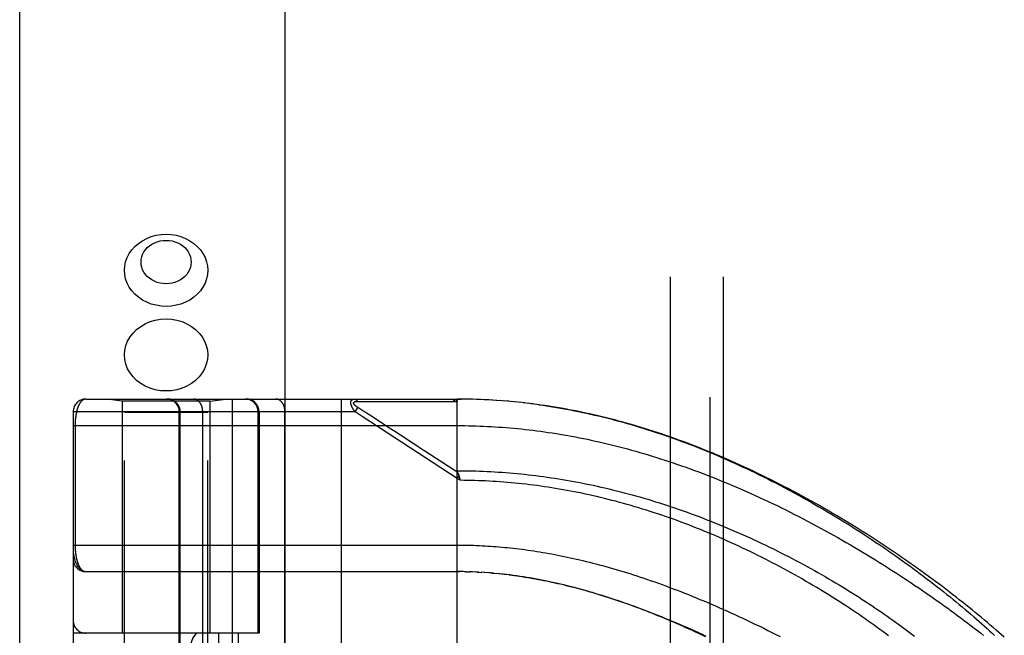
# Model space of a CAD drawing. Header units: inches. Extents: x 0 to 188, y 0 to 122.
# Tile 48 of 102: x 41.99 to 44.31, y 51.93 to 53.38. Entities that reach past the tile are written whole.
import ezdxf

# ---------------------------------------------------------------- set-up
doc = ezdxf.new("R2010")
doc.units = ezdxf.units.IN
doc.header["$LTSCALE"] = 10.363855
doc.header["$MEASUREMENT"] = 0
doc.linetypes.add('HIDDEN', pattern=[0.2, 0.1, -0.1])
doc.layers.get('0').update_dxf_attribs({"linetype": 'CONTINUOUS'})
for name, color, linetype in [('DEFAULT_2', 8, 'HIDDEN'), ('DOOR_ASSEMBLY', 7, 'CONTINUOUS'), ('SUBPANEL', 7, 'CONTINUOUS')]:
    doc.layers.add(name, color=color, linetype=linetype)

msp = doc.modelspace()

# ---------------------------------------------------------------- linework, layer by layer
at = {"color": 3, "linetype": 'Continuous'}
msp.add_line((41.9899, 29.6263), (41.9899, 93.7019), dxfattribs=at)
at = {"layer": 'DEFAULT_2', "color": 8, "linetype": 'HIDDEN'}
msp.add_line((43.6149, 30.7263), (43.6149, 88.3763), dxfattribs=at)
at = {"layer": 'DOOR_ASSEMBLY', "color": 3, "linetype": 'Continuous'}
msp.add_line((42.6149, 29.8763), (42.6149, 89.2263), dxfattribs=at)
at = {"layer": 'DOOR_ASSEMBLY', "color": 8, "linetype": 'HIDDEN'}
for p, q in [((42.2364, 51.3051), (42.2364, 52.789)), ((42.4324, 51.3051), (42.4324, 52.789)), ((42.1456, 52.4859), (43.0194, 52.4859)), ((42.2314, 52.4806), (42.1939, 52.4859)), ((42.4374, 52.4806), (42.4749, 52.4859)), ((42.4906, 49.7834), (42.4906, 52.4859)), ((42.7471, 49.7834), (42.7471, 52.4859)), ((43.0194, 51.8211), (43.0194, 52.4859)), ((43.0286, 52.4859), (43.0194, 52.4859)), ((43.0194, 52.4859), (43.0284, 52.4859)), ((43.0379, 52.4858), (43.0284, 52.4859)), ((43.0473, 52.4856), (43.0375, 52.4858)), ((43.0566, 52.4854), (43.0466, 52.4856)), ((43.0659, 52.4851), (43.0557, 52.4854)), ((43.0753, 52.4848), (43.0648, 52.4851)), ((43.0846, 52.4843), (43.0739, 52.4848)), ((43.0939, 52.4839), (43.083, 52.4844)), ((43.1033, 52.4833), (43.0921, 52.484)), ((43.1127, 52.4827), (43.1012, 52.4835)), ((43.122, 52.4821), (43.1103, 52.4829)), ((42.2314, 52.4806), (42.2314, 51.9346)), ((42.4374, 52.4806), (42.2314, 52.4806)), ((42.4374, 52.4806), (42.4374, 51.9346)), ((42.7791, 52.4559), (42.7856, 52.4659)), ((42.7845, 52.4804), (42.7892, 52.4804)), ((42.7929, 52.4612), (42.7856, 52.4659)), ((42.7892, 52.4804), (42.7951, 52.4804)), ((42.7953, 52.4596), (42.7929, 52.4612)), ((42.7951, 52.4804), (42.827, 52.4803)), ((42.7977, 52.4581), (42.7953, 52.4596)), ((42.827, 52.4803), (42.8322, 52.4803)), ((42.8322, 52.4803), (42.8658, 52.4803)), ((42.8658, 52.4803), (42.871, 52.4803)), ((42.871, 52.4803), (42.8764, 52.4803)), ((43.1314, 52.4813), (43.1195, 52.4823)), ((43.1408, 52.4806), (43.1286, 52.4816)), ((43.1502, 52.4797), (43.1377, 52.4808)), ((43.1596, 52.4788), (43.1469, 52.48)), ((43.169, 52.4778), (43.1561, 52.4791)), ((43.1784, 52.4767), (43.1652, 52.4782)), ((43.1879, 52.4756), (43.1744, 52.4772)), ((43.1973, 52.4744), (43.1836, 52.4761)), ((43.2068, 52.4732), (43.1929, 52.475)), ((42.1156, 52.4559), (42.1156, 49.8134)), ((42.7791, 52.4559), (42.1156, 52.4559)), ((42.4324, 52.4546), (42.2364, 52.4546)), ((42.3655, 49.8134), (42.3655, 52.4559)), ((42.3675, 49.8134), (42.3675, 52.4559)), ((42.4206, 49.8134), (42.4206, 52.4559)), ((42.5508, 51.9346), (42.5508, 52.4559)), ((42.5531, 52.4559), (42.5531, 51.9346)), ((42.6141, 49.8134), (42.6141, 52.4559)), ((42.7957, 52.445), (42.7791, 52.4559)), ((43.0194, 52.2992), (42.7957, 52.445)), ((42.8001, 52.4565), (42.7977, 52.4581)), ((42.8099, 52.4501), (42.8053, 52.4531)), ((42.8135, 52.4478), (42.8099, 52.4501)), ((42.8387, 52.4314), (42.8135, 52.4478)), ((42.1156, 52.4234), (43.0194, 52.4234)), ((42.1202, 52.4234), (42.1202, 52.1413)), ((42.8426, 52.4289), (42.8387, 52.4314)), ((43.0124, 52.3182), (42.9436, 52.363)), ((43.0206, 52.3128), (43.0124, 52.3182)), ((43.0235, 52.3055), (43.0194, 52.2992)), ((43.0263, 52.2946), (43.0194, 52.2992)), ((43.0246, 52.3014), (43.0249, 52.3002)), ((43.0249, 52.3002), (43.0252, 52.2989)), ((43.0252, 52.2989), (43.0255, 52.2977)), ((42.1456, 52.0796), (43.0251, 52.0796)), ((43.0265, 52.0796), (43.0194, 52.0796)), ((43.0336, 52.0795), (43.0251, 52.0796)), ((43.0408, 52.0794), (43.0309, 52.0796)), ((43.0366, 52.0795), (43.0424, 52.0794)), ((43.0408, 52.0794), (43.0482, 52.0792)), ((43.0552, 52.079), (43.048, 52.0792)), ((43.0624, 52.0787), (43.0539, 52.079)), ((43.0695, 52.0783), (43.0597, 52.0788)), ((43.0655, 52.0785), (43.0713, 52.0783)), ((43.0695, 52.0783), (43.0771, 52.0779)), ((43.0836, 52.0775), (43.0766, 52.078)), ((43.0906, 52.077), (43.0829, 52.0776)), ((43.0977, 52.0765), (43.0888, 52.0772)), ((43.1048, 52.0759), (43.0946, 52.0767)), ((43.1005, 52.0763), (43.1064, 52.0758)), ((43.1048, 52.0759), (43.1123, 52.0752)), ((43.1196, 52.0745), (43.1121, 52.0752)), ((43.1274, 52.0737), (43.1182, 52.0747)), ((43.1301, 52.0734), (43.1361, 52.0727)), ((42.5531, 51.9346), (42.1156, 51.9346)), ((42.1456, 50.3346), (42.1456, 51.9346)), ((42.4581, 51.9346), (42.4581, 50.3346)), ((42.504, 51.9346), (42.504, 50.3346))]:
    msp.add_line(p, q, dxfattribs=at)
for points in [[(42.2364, 52.789), (42.2371, 52.7992), (42.2392, 52.8093), (42.2427, 52.8191), (42.2476, 52.8284), (42.2537, 52.8372), (42.261, 52.8453), (42.2694, 52.8525), (42.2787, 52.8588), (42.2888, 52.8641), (42.2996, 52.8683), (42.3109, 52.8714), (42.3225, 52.8732), (42.3344, 52.8739)], [(42.3344, 52.7574), (42.3272, 52.7578), (42.3202, 52.7589), (42.3134, 52.7607), (42.3069, 52.7632), (42.3009, 52.7664), (42.2952, 52.7702), (42.2902, 52.7746), (42.2858, 52.7795), (42.2821, 52.7847), (42.2792, 52.7904), (42.2771, 52.7963), (42.2758, 52.8023), (42.2754, 52.8085), (42.2758, 52.8147), (42.2771, 52.8207), (42.2792, 52.8266), (42.2821, 52.8322), (42.2858, 52.8375), (42.2902, 52.8424), (42.2952, 52.8467), (42.3009, 52.8505), (42.307, 52.8537), (42.3135, 52.8563), (42.3202, 52.8581), (42.3272, 52.8592), (42.3344, 52.8596)], [(42.3344, 52.8739), (42.3462, 52.8732), (42.3578, 52.8714), (42.3691, 52.8683), (42.3799, 52.8641), (42.39, 52.8588), (42.3993, 52.8525), (42.4077, 52.8453), (42.415, 52.8372), (42.4211, 52.8284), (42.426, 52.8191), (42.4295, 52.8093), (42.4316, 52.7992), (42.4324, 52.789)], [(42.3344, 52.8596), (42.3415, 52.8592), (42.3485, 52.8581), (42.3553, 52.8563), (42.3618, 52.8537), (42.3679, 52.8505), (42.3735, 52.8467), (42.3785, 52.8424), (42.3829, 52.8375), (42.3866, 52.8322), (42.3895, 52.8266), (42.3916, 52.8207), (42.3929, 52.8146), (42.3934, 52.8085), (42.3929, 52.8023), (42.3916, 52.7963), (42.3895, 52.7904), (42.3866, 52.7847), (42.3829, 52.7795), (42.3785, 52.7746), (42.3735, 52.7702), (42.3679, 52.7664), (42.3618, 52.7632), (42.3553, 52.7607), (42.3485, 52.7589), (42.3415, 52.7578), (42.3344, 52.7574)], [(42.3344, 52.7041), (42.3225, 52.7047), (42.3109, 52.7066), (42.2996, 52.7096), (42.2888, 52.7138), (42.2787, 52.7191), (42.2694, 52.7255), (42.261, 52.7327), (42.2537, 52.7408), (42.2476, 52.7495), (42.2427, 52.7589), (42.2392, 52.7687), (42.2371, 52.7788), (42.2364, 52.789)], [(42.4324, 52.789), (42.4316, 52.7788), (42.4295, 52.7687), (42.426, 52.7589), (42.4211, 52.7495), (42.415, 52.7408), (42.4077, 52.7327), (42.3993, 52.7255), (42.39, 52.7191), (42.3799, 52.7138), (42.3691, 52.7096), (42.3578, 52.7066), (42.3462, 52.7047), (42.3344, 52.7041)], [(42.2364, 52.5897), (42.2372, 52.6008), (42.2397, 52.6117), (42.2438, 52.6222), (42.2495, 52.6322), (42.2566, 52.6414), (42.2651, 52.6498), (42.2747, 52.6571), (42.2854, 52.6632), (42.2969, 52.6682), (42.309, 52.6717), (42.3216, 52.6739), (42.3344, 52.6746)], [(42.3344, 52.6746), (42.3471, 52.6739), (42.3597, 52.6717), (42.3719, 52.6682), (42.3834, 52.6632), (42.394, 52.6571), (42.4037, 52.6498), (42.4121, 52.6414), (42.4192, 52.6322), (42.4249, 52.6222), (42.429, 52.6117), (42.4315, 52.6008), (42.4324, 52.5897)], [(42.3344, 52.5049), (42.3216, 52.5056), (42.309, 52.5078), (42.2969, 52.5113), (42.2854, 52.5162), (42.2747, 52.5224), (42.2651, 52.5297), (42.2566, 52.5381), (42.2495, 52.5473), (42.2438, 52.5573), (42.2397, 52.5678), (42.2372, 52.5787), (42.2364, 52.5897)], [(42.4324, 52.5897), (42.4315, 52.5787), (42.429, 52.5678), (42.4249, 52.5573), (42.4192, 52.5473), (42.4121, 52.5381), (42.4037, 52.5297), (42.394, 52.5224), (42.3834, 52.5162), (42.3719, 52.5113), (42.3597, 52.5078), (42.3471, 52.5056), (42.3344, 52.5049)], [(42.1456, 52.4859), (42.145, 52.4859), (42.1444, 52.4858), (42.1438, 52.4857), (42.1432, 52.4856), (42.1426, 52.4855), (42.1421, 52.4854), (42.1415, 52.4852), (42.141, 52.485), (42.1404, 52.4847), (42.1399, 52.4845), (42.1393, 52.4842), (42.1388, 52.4839), (42.1383, 52.4836), (42.1378, 52.4832), (42.1373, 52.4828), (42.1368, 52.4824), (42.1363, 52.482), (42.1359, 52.4816), (42.1354, 52.4811), (42.1349, 52.4807), (42.1345, 52.4802), (42.134, 52.4797), (42.1336, 52.4791), (42.1332, 52.4786), (42.1328, 52.4781), (42.1324, 52.4775), (42.132, 52.4769), (42.1316, 52.4763), (42.1312, 52.4757), (42.1308, 52.4751), (42.1304, 52.4744), (42.1301, 52.4738), (42.1297, 52.4731), (42.1294, 52.4724), (42.129, 52.4717), (42.1287, 52.471), (42.1284, 52.4703), (42.1281, 52.4696), (42.1278, 52.4689), (42.1275, 52.4682), (42.1272, 52.4674), (42.1269, 52.4667), (42.1266, 52.4659), (42.1263, 52.4651), (42.126, 52.4644), (42.1258, 52.4636), (42.1255, 52.4628), (42.1253, 52.462), (42.1251, 52.4612), (42.1248, 52.4604), (42.1246, 52.4596), (42.1244, 52.4588), (42.1242, 52.4579), (42.124, 52.4571), (42.1238, 52.4563), (42.1236, 52.4554), (42.1234, 52.4546), (42.1232, 52.4538), (42.123, 52.4529), (42.1228, 52.4521), (42.1227, 52.4512), (42.1225, 52.4504), (42.1224, 52.4495), (42.1222, 52.4486), (42.1221, 52.4478), (42.1219, 52.4469), (42.1218, 52.446), (42.1217, 52.4452), (42.1216, 52.4443), (42.1215, 52.4434), (42.1213, 52.4426), (42.1212, 52.4417), (42.1211, 52.4409), (42.1211, 52.44), (42.121, 52.4392), (42.1209, 52.4383), (42.1208, 52.4375), (42.1207, 52.4366), (42.1207, 52.4358), (42.1206, 52.435), (42.1206, 52.4341), (42.1205, 52.4333), (42.1205, 52.4325), (42.1204, 52.4316), (42.1204, 52.4308), (42.1203, 52.43), (42.1203, 52.4292), (42.1203, 52.4283), (42.1203, 52.4275), (42.1202, 52.4267), (42.1202, 52.4259), (42.1202, 52.425), (42.1202, 52.4242), (42.1202, 52.4234)], [(42.3675, 52.4559), (42.3675, 52.4565), (42.3675, 52.4572), (42.3675, 52.4578), (42.3674, 52.4585), (42.3674, 52.4591), (42.3673, 52.4598), (42.3672, 52.4604), (42.3671, 52.4611), (42.367, 52.4617), (42.3668, 52.4624), (42.3667, 52.463), (42.3665, 52.4636), (42.3664, 52.4643), (42.3662, 52.4649), (42.366, 52.4655), (42.3658, 52.4661), (42.3655, 52.4668), (42.3653, 52.4674), (42.365, 52.468), (42.3648, 52.4686), (42.3645, 52.4691), (42.3642, 52.4697), (42.3639, 52.4703), (42.3636, 52.4709), (42.3632, 52.4714), (42.3629, 52.472), (42.3625, 52.4725), (42.3622, 52.4731), (42.3618, 52.4736), (42.3614, 52.4741), (42.361, 52.4747), (42.3606, 52.4752), (42.3602, 52.4757), (42.3597, 52.4761), (42.3593, 52.4766), (42.3588, 52.4771), (42.3584, 52.4776), (42.3579, 52.478), (42.3574, 52.4784), (42.3569, 52.4789), (42.3564, 52.4793), (42.3559, 52.4797), (42.3554, 52.4801), (42.3549, 52.4805), (42.3544, 52.4808), (42.3538, 52.4812), (42.3533, 52.4815), (42.3527, 52.4819), (42.3521, 52.4822), (42.3516, 52.4825), (42.351, 52.4828), (42.3504, 52.4831), (42.3498, 52.4833), (42.3492, 52.4836), (42.3486, 52.4838), (42.348, 52.4841), (42.3474, 52.4843), (42.3468, 52.4845), (42.3462, 52.4847), (42.3455, 52.4849), (42.3449, 52.485), (42.3443, 52.4852), (42.3437, 52.4853), (42.343, 52.4854), (42.3424, 52.4855), (42.3417, 52.4856), (42.3411, 52.4857), (42.3404, 52.4858), (42.3398, 52.4858), (42.3392, 52.4859), (42.3385, 52.4859), (42.3379, 52.4859)], [(42.4206, 52.4559), (42.4206, 52.4565), (42.4206, 52.4572), (42.4206, 52.4578), (42.4205, 52.4585), (42.4205, 52.4591), (42.4204, 52.4598), (42.4204, 52.4604), (42.4203, 52.4611), (42.4202, 52.4617), (42.4201, 52.4624), (42.42, 52.463), (42.4199, 52.4636), (42.4198, 52.4643), (42.4196, 52.4649), (42.4195, 52.4655), (42.4193, 52.4661), (42.4192, 52.4668), (42.419, 52.4674), (42.4188, 52.468), (42.4186, 52.4686), (42.4184, 52.4691), (42.4182, 52.4697), (42.418, 52.4703), (42.4178, 52.4709), (42.4175, 52.4714), (42.4173, 52.472), (42.417, 52.4725), (42.4168, 52.4731), (42.4165, 52.4736), (42.4162, 52.4741), (42.4159, 52.4747), (42.4156, 52.4752), (42.4153, 52.4757), (42.415, 52.4761), (42.4147, 52.4766), (42.4144, 52.4771), (42.4141, 52.4776), (42.4137, 52.478), (42.4134, 52.4784), (42.413, 52.4789), (42.4127, 52.4793), (42.4123, 52.4797), (42.4119, 52.4801), (42.4116, 52.4805), (42.4112, 52.4808), (42.4108, 52.4812), (42.4104, 52.4815), (42.41, 52.4819), (42.4096, 52.4822), (42.4092, 52.4825), (42.4088, 52.4828), (42.4084, 52.4831), (42.4079, 52.4833), (42.4075, 52.4836), (42.4071, 52.4838), (42.4067, 52.4841), (42.4062, 52.4843), (42.4058, 52.4845), (42.4053, 52.4847), (42.4049, 52.4849), (42.4044, 52.485), (42.404, 52.4852), (42.4035, 52.4853), (42.4031, 52.4854), (42.4026, 52.4855), (42.4022, 52.4856), (42.4017, 52.4857), (42.4012, 52.4858), (42.4008, 52.4858), (42.4003, 52.4859), (42.3999, 52.4859), (42.3994, 52.4859)], [(42.5508, 52.4559), (42.5508, 52.4565), (42.5508, 52.4572), (42.5507, 52.4578), (42.5507, 52.4585), (42.5506, 52.4591), (42.5505, 52.4598), (42.5504, 52.4604), (42.5503, 52.4611), (42.5502, 52.4617), (42.5501, 52.4624), (42.5499, 52.463), (42.5498, 52.4636), (42.5496, 52.4643), (42.5494, 52.4649), (42.5492, 52.4655), (42.549, 52.4661), (42.5488, 52.4668), (42.5485, 52.4674), (42.5483, 52.468), (42.548, 52.4686), (42.5477, 52.4691), (42.5474, 52.4697), (42.5471, 52.4703), (42.5468, 52.4709), (42.5465, 52.4714), (42.5461, 52.472), (42.5458, 52.4725), (42.5454, 52.4731), (42.545, 52.4736), (42.5446, 52.4741), (42.5442, 52.4747), (42.5438, 52.4752), (42.5434, 52.4757), (42.543, 52.4761), (42.5425, 52.4766), (42.5421, 52.4771), (42.5416, 52.4776), (42.5412, 52.478), (42.5407, 52.4784), (42.5402, 52.4789), (42.5397, 52.4793), (42.5392, 52.4797), (42.5387, 52.4801), (42.5381, 52.4805), (42.5376, 52.4808), (42.537, 52.4812), (42.5365, 52.4815), (42.5359, 52.4819), (42.5354, 52.4822), (42.5348, 52.4825), (42.5342, 52.4828), (42.5336, 52.4831), (42.5331, 52.4833), (42.5325, 52.4836), (42.5319, 52.4838), (42.5313, 52.4841), (42.5306, 52.4843), (42.53, 52.4845), (42.5294, 52.4847), (42.5288, 52.4849), (42.5282, 52.485), (42.5275, 52.4852), (42.5269, 52.4853), (42.5263, 52.4854), (42.5256, 52.4855), (42.525, 52.4856), (42.5243, 52.4857), (42.5237, 52.4858), (42.523, 52.4858), (42.5224, 52.4859), (42.5217, 52.4859), (42.5211, 52.4859)], [(42.6141, 52.4559), (42.6141, 52.4565), (42.6141, 52.4572), (42.6141, 52.4578), (42.6141, 52.4585), (42.614, 52.4591), (42.614, 52.4598), (42.6139, 52.4604), (42.6138, 52.4611), (42.6137, 52.4617), (42.6136, 52.4624), (42.6135, 52.463), (42.6134, 52.4636), (42.6133, 52.4643), (42.6132, 52.4649), (42.613, 52.4655), (42.6129, 52.4661), (42.6127, 52.4668), (42.6125, 52.4674), (42.6123, 52.468), (42.6122, 52.4686), (42.612, 52.4691), (42.6117, 52.4697), (42.6115, 52.4703), (42.6113, 52.4709), (42.6111, 52.4714), (42.6108, 52.472), (42.6106, 52.4725), (42.6103, 52.4731), (42.61, 52.4736), (42.6098, 52.4741), (42.6095, 52.4747), (42.6092, 52.4752), (42.6089, 52.4757), (42.6086, 52.4761), (42.6083, 52.4766), (42.6079, 52.4771), (42.6076, 52.4776), (42.6073, 52.478), (42.6069, 52.4784), (42.6066, 52.4789), (42.6062, 52.4793), (42.6058, 52.4797), (42.6055, 52.4801), (42.6051, 52.4805), (42.6047, 52.4808), (42.6043, 52.4812), (42.6039, 52.4815), (42.6035, 52.4819), (42.6031, 52.4822), (42.6027, 52.4825), (42.6023, 52.4828), (42.6019, 52.4831), (42.6015, 52.4833), (42.601, 52.4836), (42.6006, 52.4838), (42.6002, 52.4841), (42.5998, 52.4843), (42.5993, 52.4845), (42.5989, 52.4847), (42.5984, 52.4849), (42.598, 52.485), (42.5975, 52.4852), (42.5971, 52.4853), (42.5966, 52.4854), (42.5962, 52.4855), (42.5957, 52.4856), (42.5952, 52.4857), (42.5948, 52.4858), (42.5943, 52.4858), (42.5939, 52.4859), (42.5934, 52.4859), (42.5929, 52.4859)], [(42.7791, 52.4559), (42.7786, 52.4565), (42.7781, 52.4572), (42.7777, 52.4578), (42.7772, 52.4584), (42.7768, 52.459), (42.7764, 52.4596), (42.7761, 52.4601), (42.7757, 52.4607), (42.7753, 52.4612), (42.775, 52.4617), (42.7747, 52.4623), (42.7744, 52.4628), (42.7741, 52.4633), (42.7738, 52.4637), (42.7735, 52.4642), (42.7733, 52.4647), (42.773, 52.4651), (42.7728, 52.4656), (42.7726, 52.466), (42.7724, 52.4664), (42.7722, 52.4669), (42.772, 52.4673), (42.7718, 52.4677), (42.7716, 52.4681), (42.7714, 52.4685), (42.7712, 52.4689), (42.7711, 52.4692), (42.7709, 52.4696), (42.7708, 52.47), (42.7706, 52.4703), (42.7705, 52.4707), (42.7704, 52.4711), (42.7703, 52.4714), (42.7702, 52.4717), (42.7701, 52.4721), (42.77, 52.4724), (42.7699, 52.4728), (42.7698, 52.4731), (42.7697, 52.4734), (42.7696, 52.4737), (42.7695, 52.474), (42.7695, 52.4743), (42.7694, 52.4746), (42.7694, 52.4749), (42.7693, 52.4752), (42.7693, 52.4755), (42.7692, 52.4758), (42.7692, 52.4761), (42.7692, 52.4764), (42.7692, 52.4767), (42.7691, 52.477), (42.7691, 52.4772), (42.7691, 52.4775), (42.7691, 52.4778), (42.7691, 52.478), (42.7691, 52.4783), (42.7692, 52.4785), (42.7692, 52.4788), (42.7692, 52.479), (42.7692, 52.4793), (42.7693, 52.4795), (42.7693, 52.4797), (42.7694, 52.48), (42.7694, 52.4802), (42.7695, 52.4804), (42.7695, 52.4806), (42.7696, 52.4809), (42.7697, 52.4811), (42.7698, 52.4813), (42.7698, 52.4815), (42.7699, 52.4817), (42.77, 52.4819), (42.7701, 52.4821), (42.7702, 52.4823), (42.7704, 52.4825), (42.7705, 52.4827), (42.7706, 52.4828), (42.7708, 52.483), (42.7709, 52.4832), (42.771, 52.4834), (42.7712, 52.4835), (42.7714, 52.4837), (42.7715, 52.4839), (42.7717, 52.484), (42.7719, 52.4842), (42.7721, 52.4843), (42.7723, 52.4845), (42.7725, 52.4846), (42.7728, 52.4847), (42.773, 52.4849), (42.7733, 52.485), (42.7735, 52.4851), (42.7738, 52.4852), (42.7741, 52.4853), (42.7744, 52.4854), (42.7747, 52.4855), (42.775, 52.4856), (42.7754, 52.4857), (42.7758, 52.4857), (42.7762, 52.4858), (42.7766, 52.4858), (42.777, 52.4859), (42.7774, 52.4859), (42.7779, 52.4859)], [(42.7779, 52.4859), (42.7781, 52.4859), (42.7783, 52.4859), (42.7786, 52.4858), (42.7788, 52.4858), (42.779, 52.4858), (42.7792, 52.4857), (42.7794, 52.4856), (42.7796, 52.4856), (42.7799, 52.4855), (42.7801, 52.4854), (42.7803, 52.4853), (42.7805, 52.4852), (42.7807, 52.485), (42.7809, 52.4849), (42.7811, 52.4848), (42.7813, 52.4846), (42.7815, 52.4844), (42.7817, 52.4843), (42.7819, 52.4841), (42.7821, 52.4839), (42.7823, 52.4837), (42.7825, 52.4835), (42.7827, 52.4833), (42.7829, 52.4831), (42.783, 52.4828), (42.7832, 52.4826), (42.7834, 52.4824), (42.7836, 52.4821), (42.7837, 52.4818), (42.7839, 52.4816), (42.784, 52.4813), (42.7842, 52.481), (42.7843, 52.4807), (42.7845, 52.4804)], [(43.0066, 52.4859), (43.0068, 52.4859), (43.007, 52.4859), (43.0073, 52.4858), (43.0075, 52.4858), (43.0077, 52.4858), (43.0079, 52.4857), (43.0082, 52.4856), (43.0084, 52.4855), (43.0086, 52.4855), (43.0088, 52.4854), (43.009, 52.4853), (43.0092, 52.4851), (43.0095, 52.485), (43.0097, 52.4849), (43.0099, 52.4847), (43.0101, 52.4846), (43.0103, 52.4844), (43.0105, 52.4842), (43.0107, 52.484), (43.0109, 52.4838), (43.0111, 52.4836), (43.0113, 52.4834), (43.0114, 52.4832), (43.0116, 52.483), (43.0118, 52.4827), (43.012, 52.4825), (43.0122, 52.4822), (43.0123, 52.482), (43.0125, 52.4817), (43.0126, 52.4814), (43.0128, 52.4811), (43.0129, 52.4808), (43.0131, 52.4805), (43.0132, 52.4802)], [(43.0066, 52.4859), (43.0072, 52.4859), (43.0078, 52.4859), (43.0083, 52.4858), (43.0089, 52.4858), (43.0094, 52.4858), (43.0099, 52.4857), (43.0104, 52.4857), (43.0108, 52.4856), (43.0113, 52.4856), (43.0117, 52.4855), (43.0121, 52.4854), (43.0125, 52.4853), (43.0129, 52.4853), (43.0133, 52.4852), (43.0136, 52.4851), (43.0139, 52.485), (43.0142, 52.4849), (43.0146, 52.4848), (43.0148, 52.4847), (43.0151, 52.4846), (43.0154, 52.4845), (43.0156, 52.4844), (43.0159, 52.4843), (43.0161, 52.4842), (43.0163, 52.4841), (43.0165, 52.484), (43.0167, 52.4839), (43.0169, 52.4838), (43.0171, 52.4836), (43.0173, 52.4835), (43.0174, 52.4834), (43.0176, 52.4833), (43.0177, 52.4832), (43.0179, 52.4831), (43.018, 52.4829), (43.0181, 52.4828), (43.0183, 52.4827), (43.0184, 52.4826), (43.0185, 52.4824), (43.0186, 52.4823), (43.0187, 52.4822), (43.0188, 52.4821), (43.0188, 52.4819), (43.0189, 52.4818), (43.019, 52.4817), (43.019, 52.4815), (43.0191, 52.4814), (43.0192, 52.4813), (43.0192, 52.4811), (43.0192, 52.481), (43.0193, 52.4808), (43.0193, 52.4807), (43.0193, 52.4805), (43.0193, 52.4804), (43.0194, 52.4802), (43.0194, 52.4801)], [(42.7856, 52.4659), (42.7852, 52.4662), (42.7847, 52.4665), (42.7842, 52.4669), (42.7838, 52.4672), (42.7834, 52.4674), (42.783, 52.4677), (42.7826, 52.468), (42.7822, 52.4683), (42.7819, 52.4686), (42.7816, 52.4688), (42.7812, 52.4691), (42.7809, 52.4693), (42.7806, 52.4696), (42.7804, 52.4698), (42.7801, 52.47), (42.7798, 52.4703), (42.7796, 52.4705), (42.7794, 52.4707), (42.7791, 52.4709), (42.7789, 52.4711), (42.7787, 52.4713), (42.7785, 52.4715), (42.7783, 52.4717), (42.7781, 52.4719), (42.778, 52.4721), (42.7778, 52.4723), (42.7776, 52.4725), (42.7775, 52.4727), (42.7773, 52.4729), (42.7772, 52.473), (42.7771, 52.4732), (42.7769, 52.4734), (42.7768, 52.4735), (42.7767, 52.4737), (42.7766, 52.4739), (42.7765, 52.474), (42.7764, 52.4742), (42.7763, 52.4744), (42.7762, 52.4745), (42.7762, 52.4747), (42.7761, 52.4748), (42.776, 52.475), (42.776, 52.4751), (42.7759, 52.4753), (42.7759, 52.4754), (42.7758, 52.4755), (42.7758, 52.4757), (42.7757, 52.4758), (42.7757, 52.476), (42.7757, 52.4761), (42.7757, 52.4762), (42.7757, 52.4764), (42.7757, 52.4765), (42.7757, 52.4766), (42.7757, 52.4767), (42.7757, 52.4769), (42.7757, 52.477), (42.7757, 52.4771), (42.7757, 52.4772), (42.7758, 52.4773), (42.7758, 52.4774), (42.7759, 52.4775), (42.7759, 52.4777), (42.776, 52.4778), (42.776, 52.4779), (42.7761, 52.478), (42.7761, 52.4781), (42.7762, 52.4782), (42.7763, 52.4783), (42.7764, 52.4784), (42.7765, 52.4785), (42.7766, 52.4786), (42.7767, 52.4787), (42.7768, 52.4788), (42.7769, 52.4788), (42.777, 52.4789), (42.7772, 52.479), (42.7773, 52.4791), (42.7775, 52.4792), (42.7776, 52.4793), (42.7778, 52.4793), (42.7779, 52.4794), (42.7781, 52.4795), (42.7783, 52.4796), (42.7785, 52.4796), (42.7787, 52.4797), (42.7789, 52.4798), (42.7791, 52.4798), (42.7793, 52.4799), (42.7796, 52.48), (42.7798, 52.48), (42.7801, 52.4801), (42.7804, 52.4801), (42.7807, 52.4802), (42.781, 52.4802), (42.7813, 52.4803), (42.7816, 52.4803), (42.782, 52.4803), (42.7824, 52.4804), (42.7827, 52.4804), (42.7831, 52.4804), (42.7836, 52.4804), (42.784, 52.4804), (42.7845, 52.4804)], [(42.8764, 52.4803), (42.8793, 52.4803), (42.8823, 52.4803), (42.8855, 52.4803), (42.8888, 52.4803), (42.8923, 52.4803), (42.8998, 52.4803)], [(42.8998, 52.4803), (42.9036, 52.4803), (42.9075, 52.4803), (42.9113, 52.4802), (42.9152, 52.4802), (42.919, 52.4802), (42.9228, 52.4802), (42.9265, 52.4802), (42.9304, 52.4802), (42.9343, 52.4802), (42.9383, 52.4802), (42.9425, 52.4802), (42.9708, 52.4802)], [(42.9708, 52.4802), (42.9761, 52.4802), (42.9816, 52.4802), (42.9874, 52.4802), (42.9934, 52.4802), (42.9998, 52.4802), (43.0064, 52.4802), (43.0132, 52.4802)], [(43.0132, 52.4802), (43.0143, 52.4802), (43.0153, 52.4802), (43.0163, 52.4802), (43.0173, 52.4802), (43.0183, 52.4801), (43.0194, 52.4801)], [(44.307, 51.9249), (44.3006, 51.9306), (44.2941, 51.9364), (44.2875, 51.9421), (44.2808, 51.9479), (44.274, 51.9537), (44.2671, 51.9596), (44.2602, 51.9655), (44.2531, 51.9714), (44.246, 51.9773), (44.2387, 51.9833), (44.2314, 51.9893), (44.2239, 51.9953), (44.2164, 52.0014), (44.2088, 52.0074), (44.2011, 52.0135), (44.1933, 52.0196), (44.1854, 52.0258), (44.1774, 52.0319), (44.1694, 52.0381), (44.1612, 52.0443), (44.153, 52.0505), (44.1447, 52.0567), (44.1362, 52.0629), (44.1277, 52.0692), (44.1192, 52.0754), (44.1105, 52.0817), (44.1018, 52.0879), (44.0929, 52.0942), (44.084, 52.1005), (44.0751, 52.1067), (44.066, 52.113), (44.0569, 52.1193), (44.0477, 52.1255), (44.0384, 52.1318), (44.029, 52.138), (44.0196, 52.1442), (44.0101, 52.1505), (44.0006, 52.1567), (43.991, 52.1628), (43.9813, 52.169), (43.9716, 52.1752), (43.9619, 52.1813), (43.952, 52.1874), (43.9422, 52.1934), (43.9322, 52.1995), (43.9223, 52.2055), (43.9122, 52.2114), (43.9022, 52.2174), (43.8921, 52.2233), (43.882, 52.2291), (43.8718, 52.2349), (43.8616, 52.2407), (43.8514, 52.2464), (43.8411, 52.2521), (43.8308, 52.2577), (43.8205, 52.2633), (43.8102, 52.2688), (43.7999, 52.2742), (43.7895, 52.2796), (43.7791, 52.285), (43.7687, 52.2903), (43.7583, 52.2955), (43.7479, 52.3007), (43.7375, 52.3058), (43.7271, 52.3108), (43.7167, 52.3158), (43.7063, 52.3207), (43.6958, 52.3255), (43.6854, 52.3303), (43.675, 52.335), (43.6646, 52.3396), (43.6542, 52.3442), (43.6438, 52.3487), (43.6335, 52.3531), (43.6231, 52.3574), (43.6128, 52.3617), (43.6024, 52.3659), (43.5921, 52.37), (43.5818, 52.374), (43.5715, 52.378), (43.5613, 52.3819), (43.551, 52.3857), (43.5408, 52.3895), (43.5306, 52.3931), (43.5204, 52.3967), (43.5103, 52.4002), (43.5002, 52.4037), (43.49, 52.4071), (43.48, 52.4103), (43.4699, 52.4136), (43.4599, 52.4167), (43.4498, 52.4198), (43.4398, 52.4228), (43.4299, 52.4257), (43.4199, 52.4285), (43.41, 52.4313), (43.4001, 52.434), (43.3902, 52.4366), (43.3804, 52.4392), (43.3706, 52.4417), (43.3608, 52.4441), (43.351, 52.4464), (43.3412, 52.4487), (43.3315, 52.4509), (43.3218, 52.453), (43.3121, 52.4551), (43.3024, 52.4571), (43.2928, 52.459), (43.2832, 52.4608), (43.2736, 52.4626), (43.264, 52.4643), (43.2544, 52.466), (43.2448, 52.4676), (43.2353, 52.4691), (43.2258, 52.4705), (43.2163, 52.4719), (43.2021, 52.4738)], [(43.2113, 52.4726), (43.2206, 52.4713), (43.2299, 52.4699), (43.2392, 52.4684), (43.2485, 52.4669), (43.2578, 52.4654), (43.2671, 52.4637), (43.2765, 52.462), (43.2859, 52.4603), (43.2953, 52.4585), (43.3047, 52.4566), (43.3141, 52.4546), (43.3236, 52.4526), (43.3331, 52.4505), (43.3426, 52.4483), (43.3521, 52.4461), (43.3617, 52.4438), (43.3712, 52.4414), (43.3808, 52.439), (43.3905, 52.4364), (43.4001, 52.4339), (43.4098, 52.4312), (43.4195, 52.4285), (43.4292, 52.4257), (43.4389, 52.4228), (43.4487, 52.4199), (43.4585, 52.4169), (43.4683, 52.4138), (43.478, 52.4106), (43.4878, 52.4075), (43.4975, 52.4042), (43.5072, 52.4009), (43.5169, 52.3975), (43.5266, 52.3941), (43.5362, 52.3906), (43.5458, 52.3871), (43.5554, 52.3835), (43.565, 52.3799), (43.5746, 52.3762), (43.5842, 52.3724), (43.5938, 52.3686), (43.6034, 52.3647), (43.613, 52.3608), (43.6226, 52.3567), (43.6322, 52.3527), (43.6418, 52.3485), (43.6515, 52.3443), (43.6611, 52.34), (43.6708, 52.3357), (43.6806, 52.3313), (43.6903, 52.3267), (43.7002, 52.3221), (43.71, 52.3174), (43.72, 52.3127), (43.73, 52.3078), (43.74, 52.3028), (43.7501, 52.2978), (43.7602, 52.2927), (43.7703, 52.2875), (43.7804, 52.2822), (43.7906, 52.2769), (43.8007, 52.2715), (43.8108, 52.266), (43.8209, 52.2605), (43.8309, 52.255), (43.841, 52.2494), (43.851, 52.2437), (43.8609, 52.238), (43.8708, 52.2323), (43.8807, 52.2265), (43.8906, 52.2207), (43.9004, 52.2148), (43.9102, 52.2089), (43.9199, 52.203), (43.9296, 52.197), (43.9392, 52.191), (43.9488, 52.185), (43.9583, 52.1789), (43.9677, 52.1729), (43.9771, 52.1668), (43.9864, 52.1607), (43.9957, 52.1545), (44.0049, 52.1484), (44.014, 52.1423), (44.0231, 52.1361), (44.0321, 52.1299), (44.041, 52.1238), (44.0498, 52.1176), (44.0585, 52.1114), (44.0672, 52.1052), (44.0758, 52.0991), (44.0843, 52.0929), (44.0927, 52.0867), (44.101, 52.0806), (44.1093, 52.0745), (44.1174, 52.0683), (44.1255, 52.0622), (44.1334, 52.0562), (44.1413, 52.0501), (44.1491, 52.044), (44.1568, 52.038), (44.1644, 52.032), (44.1719, 52.026), (44.1793, 52.0201), (44.1866, 52.0141), (44.1938, 52.0082), (44.2009, 52.0024), (44.2079, 51.9965), (44.2148, 51.9907), (44.2216, 51.985), (44.2283, 51.9792), (44.2349, 51.9735), (44.2414, 51.9679), (44.2478, 51.9623), (44.2541, 51.9567), (44.2603, 51.9511), (44.2664, 51.9456), (44.2724, 51.9402), (44.2783, 51.9348), (44.2841, 51.9294)], [(42.8053, 52.4531), (42.8039, 52.454), (42.8026, 52.4549), (42.8001, 52.4565)], [(42.8611, 52.4168), (42.8532, 52.4219), (42.8509, 52.4234), (42.8487, 52.4249), (42.8466, 52.4262), (42.8426, 52.4289)], [(42.8702, 52.4108), (42.8671, 52.4129), (42.8641, 52.4149), (42.8611, 52.4168)], [(43.0194, 52.4234), (43.0282, 52.4234), (43.0371, 52.4233), (43.0459, 52.4231), (43.0548, 52.4229), (43.0636, 52.4227), (43.0725, 52.4224), (43.0814, 52.422), (43.0902, 52.4216), (43.0991, 52.4212), (43.108, 52.4207), (43.1169, 52.4201), (43.1258, 52.4195), (43.1347, 52.4188), (43.1437, 52.418), (43.1526, 52.4172), (43.1615, 52.4164), (43.1705, 52.4155), (43.1795, 52.4145), (43.1885, 52.4135), (43.1975, 52.4124), (43.2065, 52.4113), (43.2156, 52.4101), (43.2246, 52.4088), (43.2337, 52.4075), (43.2428, 52.4061), (43.252, 52.4047), (43.2611, 52.4032), (43.2703, 52.4017), (43.2795, 52.4001), (43.2887, 52.3984), (43.2979, 52.3967), (43.3072, 52.3949), (43.3164, 52.393), (43.3257, 52.3911), (43.3351, 52.3891), (43.3444, 52.3871), (43.3538, 52.385), (43.3632, 52.3828), (43.3727, 52.3806), (43.3822, 52.3783), (43.3917, 52.3759), (43.4012, 52.3735), (43.4107, 52.371), (43.4203, 52.3684), (43.4299, 52.3658), (43.4396, 52.3631), (43.4493, 52.3603), (43.459, 52.3574), (43.4687, 52.3545), (43.4785, 52.3516), (43.4883, 52.3485), (43.4981, 52.3454), (43.5079, 52.3422), (43.5178, 52.339), (43.5277, 52.3356), (43.5377, 52.3322), (43.5476, 52.3288), (43.5576, 52.3252), (43.5676, 52.3216), (43.5777, 52.318), (43.5877, 52.3142), (43.5978, 52.3104), (43.608, 52.3065), (43.6181, 52.3025), (43.6283, 52.2985), (43.6384, 52.2944), (43.6487, 52.2902), (43.6589, 52.286), (43.6691, 52.2817), (43.6794, 52.2773), (43.6896, 52.2728), (43.6999, 52.2683), (43.7102, 52.2637), (43.7205, 52.2591), (43.7308, 52.2544), (43.7411, 52.2496), (43.7514, 52.2447), (43.7617, 52.2398), (43.7721, 52.2349), (43.7824, 52.2299), (43.7927, 52.2248), (43.803, 52.2196), (43.8133, 52.2144), (43.8236, 52.2092), (43.8338, 52.2039), (43.8441, 52.1985), (43.8543, 52.1931), (43.8645, 52.1877), (43.8747, 52.1821), (43.8849, 52.1766), (43.895, 52.171), (43.9051, 52.1654), (43.9152, 52.1597), (43.9252, 52.154), (43.9352, 52.1483), (43.9451, 52.1425), (43.955, 52.1367), (43.9649, 52.1308), (43.9747, 52.125), (43.9845, 52.1191), (43.9942, 52.1132), (44.0038, 52.1072), (44.0134, 52.1013), (44.0229, 52.0953), (44.0324, 52.0893), (44.0418, 52.0834), (44.0511, 52.0774), (44.0604, 52.0713), (44.0696, 52.0653), (44.0787, 52.0593), (44.0878, 52.0533), (44.0967, 52.0473), (44.1056, 52.0412), (44.1144, 52.0352), (44.1232, 52.0292), (44.1318, 52.0232), (44.1404, 52.0172), (44.1489, 52.0112), (44.1573, 52.0052), (44.1656, 51.9993), (44.1738, 51.9933), (44.1819, 51.9874), (44.19, 51.9815), (44.1979, 51.9756), (44.2058, 51.9697), (44.2135, 51.9639), (44.2212, 51.9581), (44.2288, 51.9523), (44.2362, 51.9465), (44.2436, 51.9408), (44.2509, 51.9351), (44.2581, 51.9294)], [(42.9436, 52.363), (42.9391, 52.3659), (42.9348, 52.3687), (42.9308, 52.3714), (42.9269, 52.3739), (42.9231, 52.3764), (42.9194, 52.3788), (42.9158, 52.3811), (42.9122, 52.3835), (42.9086, 52.3858), (42.905, 52.3882), (42.9014, 52.3905), (42.8702, 52.4108)], [(43.0205, 52.3131), (43.0204, 52.3133), (43.0203, 52.3135), (43.0202, 52.3138), (43.0201, 52.314), (43.02, 52.3142), (43.0199, 52.3144), (43.0198, 52.3147), (43.0197, 52.3149), (43.0197, 52.3151), (43.0196, 52.3153), (43.0196, 52.3155), (43.0195, 52.3157), (43.0195, 52.3159), (43.0194, 52.3162), (43.0194, 52.3164), (43.0194, 52.3166), (43.0194, 52.3168), (43.0194, 52.317), (43.0194, 52.3172)], [(43.0194, 52.3172), (43.0281, 52.3172), (43.0369, 52.3171), (43.0457, 52.317), (43.0545, 52.3168), (43.0633, 52.3166), (43.0721, 52.3163), (43.0809, 52.3159), (43.0897, 52.3156), (43.0985, 52.3151), (43.1073, 52.3146), (43.1161, 52.3141), (43.125, 52.3135), (43.1338, 52.3128), (43.1427, 52.3121), (43.1515, 52.3113), (43.1604, 52.3105), (43.1692, 52.3097), (43.1781, 52.3087), (43.187, 52.3078), (43.1959, 52.3067), (43.2047, 52.3057), (43.2137, 52.3045), (43.2226, 52.3033), (43.2315, 52.3021), (43.2404, 52.3008), (43.2494, 52.2994), (43.2583, 52.298), (43.2673, 52.2965), (43.2763, 52.295), (43.2853, 52.2934), (43.2943, 52.2918), (43.3033, 52.2901), (43.3123, 52.2884), (43.3214, 52.2866), (43.3305, 52.2847), (43.3395, 52.2828), (43.3486, 52.2808), (43.3577, 52.2788), (43.3668, 52.2767), (43.3759, 52.2746), (43.3851, 52.2723), (43.3942, 52.2701), (43.4034, 52.2678), (43.4125, 52.2654), (43.4217, 52.2629), (43.4309, 52.2604), (43.4401, 52.2579), (43.4494, 52.2553), (43.4586, 52.2526), (43.4678, 52.2499), (43.4771, 52.2471), (43.4863, 52.2442), (43.4956, 52.2413), (43.5049, 52.2383), (43.5142, 52.2353), (43.5235, 52.2322), (43.5328, 52.2291), (43.5421, 52.2259), (43.5514, 52.2226), (43.5607, 52.2193), (43.57, 52.2159), (43.5793, 52.2125), (43.5886, 52.209), (43.5979, 52.2054), (43.6073, 52.2018), (43.6166, 52.1982), (43.6259, 52.1945), (43.6351, 52.1907), (43.6444, 52.1869), (43.6537, 52.183), (43.6629, 52.1791), (43.6722, 52.1751), (43.6814, 52.1711), (43.6906, 52.1671), (43.6998, 52.163), (43.709, 52.1588), (43.7181, 52.1546), (43.7272, 52.1503), (43.7363, 52.146), (43.7454, 52.1417), (43.7544, 52.1373), (43.7635, 52.1329), (43.7724, 52.1285), (43.7814, 52.124), (43.7903, 52.1195), (43.7991, 52.1149), (43.8079, 52.1103), (43.8167, 52.1057), (43.8254, 52.101), (43.8341, 52.0964), (43.8428, 52.0917), (43.8513, 52.0869), (43.8599, 52.0822), (43.8684, 52.0774), (43.8768, 52.0726), (43.8851, 52.0678), (43.8934, 52.063), (43.9017, 52.0581), (43.9099, 52.0533), (43.918, 52.0484), (43.926, 52.0435), (43.934, 52.0387), (43.9419, 52.0338), (43.9497, 52.0289), (43.9575, 52.024), (43.9652, 52.0191), (43.9728, 52.0142), (43.9803, 52.0093), (43.9877, 52.0044), (43.9951, 51.9995), (44.0024, 51.9946), (44.0096, 51.9898), (44.0168, 51.9849), (44.0238, 51.98), (44.0308, 51.9752), (44.0376, 51.9704), (44.0444, 51.9655), (44.0511, 51.9607), (44.0577, 51.9559), (44.0643, 51.9512), (44.0707, 51.9464), (44.0771, 51.9417), (44.0833, 51.937), (44.0895, 51.9323), (44.0956, 51.9276)], [(43.0205, 52.3131), (43.0208, 52.3124), (43.0211, 52.3119), (43.0213, 52.3114), (43.0215, 52.3109), (43.0217, 52.3104), (43.0219, 52.3099), (43.0221, 52.3093), (43.0224, 52.3088), (43.0226, 52.3083), (43.0227, 52.3077), (43.0229, 52.3072), (43.0231, 52.3066), (43.0233, 52.3061), (43.0235, 52.3055)], [(43.0235, 52.3055), (43.0237, 52.3049), (43.0238, 52.3043), (43.024, 52.3038), (43.0242, 52.3032), (43.0243, 52.3026), (43.0245, 52.302), (43.0246, 52.3014)], [(43.0255, 52.2977), (43.0261, 52.2952), (43.0263, 52.2946)], [(44.0342, 51.9288), (44.0277, 51.9337), (44.0211, 51.9386), (44.0144, 51.9435), (44.0076, 51.9484), (44.0008, 51.9534), (43.9938, 51.9583), (43.9868, 51.9633), (43.9797, 51.9683), (43.9725, 51.9733), (43.9652, 51.9783), (43.9579, 51.9833), (43.9505, 51.9883), (43.943, 51.9933), (43.9354, 51.9982), (43.9277, 52.0032), (43.92, 52.0082), (43.9122, 52.0132), (43.9044, 52.0182), (43.8965, 52.0232), (43.8885, 52.0281), (43.8804, 52.033), (43.8723, 52.038), (43.8642, 52.0429), (43.8559, 52.0478), (43.8477, 52.0527), (43.8393, 52.0575), (43.8309, 52.0623), (43.8225, 52.0671), (43.814, 52.0719), (43.8055, 52.0767), (43.7969, 52.0814), (43.7883, 52.0861), (43.7796, 52.0907), (43.7709, 52.0954), (43.7622, 52.0999), (43.7534, 52.1045), (43.7446, 52.109), (43.7358, 52.1135), (43.7269, 52.1179), (43.718, 52.1223), (43.7091, 52.1267), (43.7002, 52.131), (43.6912, 52.1352), (43.6822, 52.1394), (43.6733, 52.1436), (43.6642, 52.1477), (43.6552, 52.1517), (43.6462, 52.1557), (43.6371, 52.1597), (43.628, 52.1636), (43.619, 52.1675), (43.6099, 52.1713), (43.6008, 52.175), (43.5917, 52.1787), (43.5826, 52.1823), (43.5735, 52.1859), (43.5644, 52.1894), (43.5553, 52.1929), (43.5462, 52.1963), (43.5372, 52.1996), (43.5281, 52.2029), (43.519, 52.2061), (43.5099, 52.2093), (43.5008, 52.2124), (43.4918, 52.2154), (43.4827, 52.2184), (43.4737, 52.2214), (43.4646, 52.2242), (43.4556, 52.227), (43.4466, 52.2298), (43.4376, 52.2325), (43.4286, 52.2351), (43.4196, 52.2377), (43.4106, 52.2402), (43.4016, 52.2427), (43.3927, 52.2451), (43.3837, 52.2474), (43.3748, 52.2497), (43.3659, 52.2519), (43.357, 52.254), (43.3481, 52.2561), (43.3392, 52.2582), (43.3303, 52.2602), (43.3215, 52.2621), (43.3126, 52.264), (43.3038, 52.2658), (43.295, 52.2675), (43.2862, 52.2692), (43.2774, 52.2709), (43.2686, 52.2725), (43.2598, 52.274), (43.2511, 52.2755), (43.2423, 52.2769), (43.2336, 52.2782), (43.2249, 52.2795), (43.2162, 52.2808), (43.2074, 52.282), (43.1988, 52.2831), (43.1901, 52.2842), (43.1814, 52.2852), (43.1727, 52.2862), (43.1641, 52.2871), (43.1554, 52.288), (43.1468, 52.2888), (43.1381, 52.2896), (43.1295, 52.2903), (43.1209, 52.2909), (43.1123, 52.2915), (43.1036, 52.2921), (43.095, 52.2926), (43.0864, 52.293), (43.0778, 52.2934), (43.0692, 52.2937), (43.0606, 52.294), (43.052, 52.2942), (43.0434, 52.2944), (43.0349, 52.2945), (43.0263, 52.2946)], [(42.1156, 52.1421), (43.0259, 52.1421), (43.0324, 52.1421), (43.039, 52.142), (43.0455, 52.1418), (43.0521, 52.1417), (43.0586, 52.1415), (43.0652, 52.1412), (43.0718, 52.141), (43.0783, 52.1406), (43.0849, 52.1403), (43.0915, 52.1399), (43.0981, 52.1395), (43.1048, 52.139), (43.1114, 52.1385), (43.1181, 52.138), (43.1248, 52.1374), (43.1315, 52.1367), (43.1382, 52.1361), (43.1449, 52.1354), (43.1517, 52.1346), (43.1584, 52.1339), (43.1652, 52.133), (43.1721, 52.1322), (43.1789, 52.1313), (43.1858, 52.1303), (43.1927, 52.1293), (43.1997, 52.1283), (43.2066, 52.1272), (43.2136, 52.1261), (43.2207, 52.125), (43.2277, 52.1237), (43.2348, 52.1225), (43.242, 52.1212), (43.2491, 52.1199), (43.2563, 52.1185), (43.2636, 52.117), (43.2709, 52.1155), (43.2782, 52.114), (43.2856, 52.1124), (43.293, 52.1108), (43.3004, 52.1091), (43.3079, 52.1074), (43.3154, 52.1056), (43.323, 52.1037), (43.3306, 52.1018), (43.3383, 52.0999), (43.346, 52.0979), (43.3538, 52.0958), (43.3616, 52.0937), (43.3694, 52.0916), (43.3773, 52.0894), (43.3853, 52.0871), (43.3933, 52.0848), (43.4013, 52.0824), (43.4094, 52.0799), (43.4176, 52.0774), (43.4258, 52.0748), (43.434, 52.0722), (43.4423, 52.0695), (43.4506, 52.0668), (43.459, 52.064), (43.4675, 52.0611), (43.476, 52.0582), (43.4845, 52.0552), (43.4931, 52.0521), (43.5017, 52.049), (43.5104, 52.0458), (43.5192, 52.0426), (43.528, 52.0393), (43.5368, 52.0359), (43.5457, 52.0325), (43.5546, 52.029), (43.5636, 52.0254), (43.5726, 52.0218), (43.5816, 52.0181), (43.5907, 52.0143), (43.5999, 52.0105), (43.609, 52.0067), (43.6182, 52.0027), (43.6275, 51.9987), (43.6368, 51.9947), (43.6461, 51.9905), (43.6555, 51.9863), (43.6648, 51.9821), (43.6743, 51.9778), (43.6837, 51.9734), (43.6932, 51.969), (43.7027, 51.9645), (43.7122, 51.96), (43.7217, 51.9554), (43.7313, 51.9508), (43.7408, 51.9461), (43.7504, 51.9413), (43.76, 51.9365), (43.7696, 51.9317), (43.7792, 51.9268)], [(42.1202, 52.1413), (42.1202, 52.1405), (42.1202, 52.1397), (42.1202, 52.1389), (42.1203, 52.138), (42.1203, 52.1372), (42.1203, 52.1364), (42.1203, 52.1355), (42.1204, 52.1347), (42.1204, 52.1339), (42.1205, 52.133), (42.1205, 52.1322), (42.1206, 52.1313), (42.1206, 52.1305), (42.1207, 52.1296), (42.1207, 52.1288), (42.1208, 52.1279), (42.1209, 52.1271), (42.121, 52.1262), (42.1211, 52.1253), (42.1212, 52.1245), (42.1213, 52.1236), (42.1214, 52.1227), (42.1215, 52.1218), (42.1216, 52.1209), (42.1217, 52.12), (42.1219, 52.1191), (42.122, 52.1182), (42.1221, 52.1174), (42.1223, 52.1165), (42.1224, 52.1156), (42.1226, 52.1147), (42.1228, 52.1139), (42.1229, 52.113), (42.1231, 52.1121), (42.1233, 52.1113), (42.1235, 52.1104), (42.1237, 52.1095), (42.1239, 52.1087), (42.1241, 52.1078), (42.1243, 52.107), (42.1245, 52.1062), (42.1248, 52.1053), (42.125, 52.1045), (42.1252, 52.1037), (42.1255, 52.1029), (42.1257, 52.1021), (42.126, 52.1012), (42.1263, 52.1005), (42.1266, 52.0997), (42.1269, 52.0989), (42.1271, 52.0981), (42.1275, 52.0973), (42.1278, 52.0966), (42.1281, 52.0959), (42.1284, 52.0951), (42.1287, 52.0944), (42.1291, 52.0937), (42.1294, 52.093), (42.1298, 52.0923), (42.1301, 52.0916), (42.1305, 52.0909), (42.1309, 52.0903), (42.1313, 52.0896), (42.1317, 52.089), (42.1321, 52.0884), (42.1325, 52.0878), (42.1329, 52.0872), (42.1334, 52.0867), (42.1338, 52.0861), (42.1343, 52.0856), (42.1347, 52.0851), (42.1352, 52.0846), (42.1357, 52.0841), (42.1361, 52.0837), (42.1366, 52.0832), (42.1371, 52.0828), (42.1376, 52.0824), (42.1381, 52.0821), (42.1387, 52.0817), (42.1392, 52.0814), (42.1397, 52.0811), (42.1403, 52.0808), (42.1409, 52.0806), (42.1414, 52.0804), (42.142, 52.0802), (42.1426, 52.08), (42.1432, 52.0799), (42.1438, 52.0798), (42.1444, 52.0797), (42.145, 52.0796), (42.1456, 52.0796)], [(42.1156, 52.1296), (42.1156, 52.129), (42.1156, 52.1284), (42.1157, 52.1277), (42.1157, 52.127), (42.1158, 52.1263), (42.1158, 52.1255), (42.1159, 52.1246), (42.116, 52.1236), (42.1162, 52.1225), (42.1163, 52.1214), (42.1165, 52.1201), (42.1167, 52.1187), (42.117, 52.1172), (42.1174, 52.1155), (42.1178, 52.1137), (42.1182, 52.1118), (42.1188, 52.1097), (42.1194, 52.1077), (42.12, 52.1058), (42.1206, 52.104), (42.1213, 52.1022), (42.1219, 52.1006), (42.1226, 52.0991), (42.1233, 52.0977), (42.124, 52.0963), (42.1246, 52.095), (42.1253, 52.0938), (42.126, 52.0927), (42.1267, 52.0916), (42.1274, 52.0906), (42.1281, 52.0897), (42.1288, 52.0888), (42.1295, 52.0879), (42.1303, 52.0871), (42.131, 52.0864), (42.1317, 52.0857), (42.1324, 52.085), (42.1331, 52.0844), (42.1338, 52.0839), (42.1345, 52.0833), (42.1352, 52.0829), (42.1359, 52.0824), (42.1366, 52.082), (42.1373, 52.0816), (42.1381, 52.0813), (42.1388, 52.081), (42.1395, 52.0807), (42.1402, 52.0805), (42.1408, 52.0803), (42.1415, 52.0801), (42.1422, 52.08), (42.1429, 52.0798), (42.1436, 52.0797), (42.1443, 52.0797), (42.1449, 52.0796), (42.1456, 52.0796)], [(43.1433, 52.0718), (43.1353, 52.0728), (43.1241, 52.074)], [(43.1421, 52.072), (43.1481, 52.0712), (43.1542, 52.0704), (43.1603, 52.0696), (43.1664, 52.0687), (43.1725, 52.0678), (43.1787, 52.0668), (43.1849, 52.0658), (43.1912, 52.0648), (43.1974, 52.0637), (43.2037, 52.0626), (43.2101, 52.0614), (43.2165, 52.0602), (43.2229, 52.0589), (43.2293, 52.0576), (43.2358, 52.0563), (43.2424, 52.0549), (43.2489, 52.0535), (43.2556, 52.052), (43.2622, 52.0505), (43.2689, 52.0489), (43.2757, 52.0473), (43.2825, 52.0456), (43.2893, 52.0439), (43.2962, 52.0421), (43.3031, 52.0403), (43.3101, 52.0384), (43.3172, 52.0364), (43.3242, 52.0345), (43.3314, 52.0324), (43.3386, 52.0303), (43.3458, 52.0282), (43.3531, 52.026), (43.3604, 52.0237), (43.3678, 52.0214), (43.3753, 52.019), (43.3828, 52.0166), (43.3903, 52.0141), (43.3979, 52.0116), (43.4056, 52.009), (43.4133, 52.0063), (43.4211, 52.0036), (43.4289, 52.0008), (43.4368, 51.998), (43.4447, 51.995), (43.4527, 51.9921), (43.4607, 51.989), (43.4688, 51.986), (43.477, 51.9828), (43.4851, 51.9796), (43.4934, 51.9763), (43.5017, 51.9729), (43.51, 51.9695), (43.5184, 51.9661), (43.5269, 51.9625), (43.5354, 51.9589), (43.5439, 51.9553), (43.5525, 51.9515), (43.5611, 51.9478), (43.5698, 51.9439), (43.5785, 51.94), (43.5873, 51.936), (43.5961, 51.932), (43.6049, 51.9279)], [(43.6038, 51.9263), (43.596, 51.9299), (43.5883, 51.9336), (43.5806, 51.9371), (43.5729, 51.9406), (43.5653, 51.9441), (43.5578, 51.9475), (43.5503, 51.9508), (43.5429, 51.9541), (43.5355, 51.9573), (43.5281, 51.9605), (43.5208, 51.9636), (43.5135, 51.9667), (43.5062, 51.9698), (43.4989, 51.9728), (43.4917, 51.9757), (43.4845, 51.9786), (43.4774, 51.9815), (43.4702, 51.9843), (43.4631, 51.9871), (43.456, 51.9898), (43.449, 51.9925), (43.442, 51.9951), (43.4349, 51.9977), (43.4279, 52.0003), (43.4209, 52.0028), (43.414, 52.0053), (43.407, 52.0078), (43.4, 52.0102), (43.3931, 52.0126), (43.3862, 52.0149), (43.3792, 52.0172), (43.3723, 52.0195), (43.3654, 52.0217), (43.3584, 52.0239), (43.3515, 52.026), (43.3445, 52.0282), (43.3375, 52.0303), (43.3305, 52.0323), (43.3235, 52.0343), (43.3165, 52.0363), (43.3094, 52.0383), (43.3024, 52.0402), (43.2953, 52.0421), (43.2882, 52.0439), (43.281, 52.0457), (43.2739, 52.0475), (43.2666, 52.0493), (43.2594, 52.051), (43.2521, 52.0526), (43.2448, 52.0543), (43.2374, 52.0559), (43.23, 52.0574), (43.2224, 52.059), (43.2147, 52.0605), (43.207, 52.0619), (43.1992, 52.0633), (43.1913, 52.0647), (43.1834, 52.066), (43.1754, 52.0673), (43.1674, 52.0685), (43.1594, 52.0697), (43.1513, 52.0708), (43.1433, 52.0718)]]:
    msp.add_lwpolyline(points, dxfattribs=at)
for centre, start, end in [((42.1456, 52.4559), 90, 180), ((42.3355, 52.4559), 0, 90), ((42.5231, 52.4559), 0, 90), ((42.1456, 52.1096), 180, 269.9999), ((42.1456, 51.9646), 180, 270)]:
    msp.add_arc(centre, 0.03, start, end, dxfattribs=at)
msp.add_ellipse((42.4085, 51.6846), major_axis=(0, 0.25), ratio=0.146965, start_param=0, end_param=1.570796, dxfattribs=at)
at = {"layer": 'SUBPANEL', "color": 8, "linetype": 'HIDDEN'}
for p, q in [((43.5211, 33.0825), (43.5211, 86.02)), ((43.6461, 33.0825), (43.6461, 86.02))]:
    msp.add_line(p, q, dxfattribs=at)

doc.saveas('drawing.dxf')
